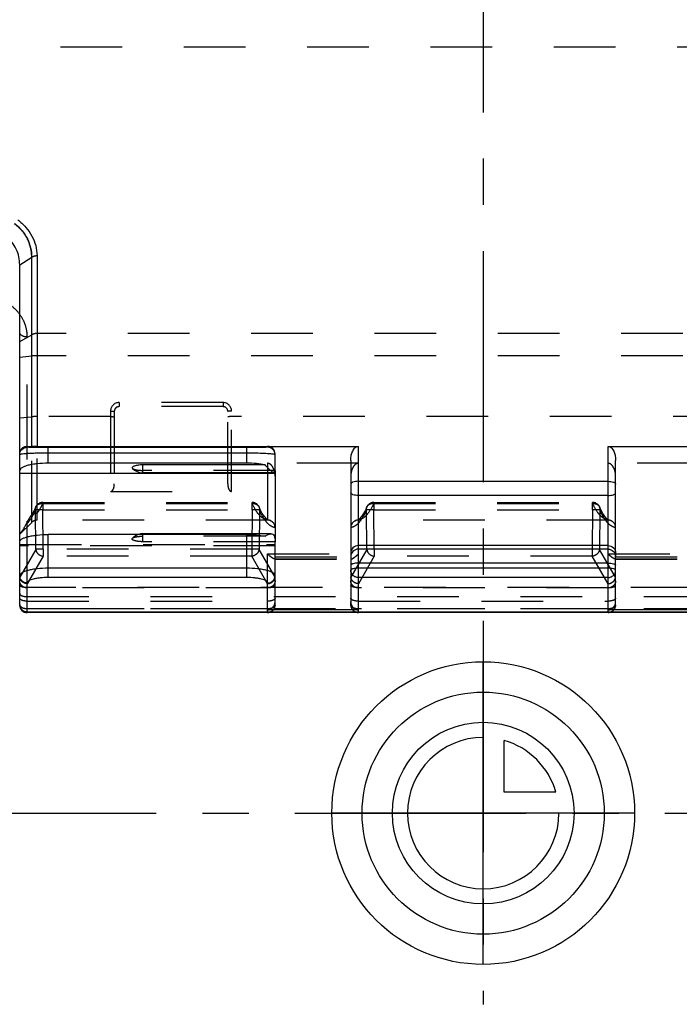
# Model space of a CAD drawing. Header units: millimetres. Extents: x 0 to 1000, y 0 to 1000.
# Tile 2 of 6: x 451 to 521, y 343 to 447. Entities that reach past the tile are written whole.
import ezdxf

# ---------------------------------------------------------------- set-up
doc = ezdxf.new("R2010")
doc.units = ezdxf.units.MM
doc.header["$LTSCALE"] = 65.185185
doc.linetypes.add('CENTER', pattern=[0.6, 0.375, -0.075, 0.075, -0.075])
doc.linetypes.add('HIDDEN', pattern=[0.2, 0.1, -0.1])
for name, color, linetype in [('ACHSEN_S', 7, 'CONTINUOUS'), ('FASEN', 7, 'CONTINUOUS'), ('FLAECHEN', 7, 'CONTINUOUS'), ('KOERPER', 7, 'CONTINUOUS'), ('KONST.EL_MIT_GEO', 7, 'CONTINUOUS'), ('KURVEN', 7, 'CONTINUOUS')]:
    doc.layers.add(name, color=color, linetype=linetype)

msp = doc.modelspace()

# ---------------------------------------------------------------- linework, layer by layer
at = {"layer": 'ACHSEN_S', "color": 40, "linetype": 'CENTER'}
for p, q in [((500, 657.55), (500, 343.23)), ((401.88, 363.45), (598.12, 363.45))]:
    msp.add_line(p, q, dxfattribs=at)
at = {"layer": 'FASEN', "color": 8, "linetype": 'HIDDEN'}
for p, q in [((452.27, 394.19), (451, 392.93)), ((451, 392.93), (451, 392.94))]:
    msp.add_line(p, q, dxfattribs=at)
at = {"layer": 'FASEN', "color": 7, "linetype": 'Continuous'}
msp.add_open_spline([(451, 421.41), (451, 421.98), (450.75, 423.16), (449.99, 424.1), (449.54, 424.48)], degree=3, knots=[0, 0, 0, 0, 0.489139, 1, 1, 1, 1], dxfattribs=at)
at = {"layer": 'FLAECHEN', "color": 8, "linetype": 'HIDDEN'}
for p, q in [((477.2, 394.43), (452.83, 394.43)), ((513.2, 394.43), (486.8, 394.43))]:
    msp.add_line(p, q, dxfattribs=at)
at = {"layer": 'KOERPER', "color": 8, "linetype": 'HIDDEN'}
for p, q in [((592.2, 444.45), (407.8, 444.45)), ((464, 392.15), (464, 392.92))]:
    msp.add_line(p, q, dxfattribs=at)
at = {"layer": 'KOERPER', "color": 7, "linetype": 'Continuous'}
for p, q in [((464, 399.44), (464, 400.27)), ((477.9, 399.44), (464, 399.44)), ((477.56, 392.98), (464, 392.98)), ((464, 392.92), (464, 392.98))]:
    msp.add_line(p, q, dxfattribs=at)
for centre, start, end in [((464, 400.94), 223.6447, 270), ((464, 391.48), 90, 106.2538)]:
    msp.add_arc(centre, 1.5, start, end, dxfattribs=at)
at = {"layer": 'KOERPER', "color": 8, "linetype": 'HIDDEN'}
msp.add_arc((464, 391.48), 1.5, 106.2538, 136.3553, dxfattribs=at)
at = {"layer": 'KOERPER', "color": 7, "linetype": 'Continuous'}
msp.add_open_spline([(464, 400.27), (463.84, 400.27), (463.6, 400.25), (463.31, 400.21), (463.13, 400.16), (463, 400.11), (462.91, 400.05), (462.87, 399.97), (462.9, 399.93), (462.91, 399.91)], degree=3, knots=[0, 0, 0, 0, 0.383877, 0.553093, 0.696657, 0.809086, 0.888692, 0.943209, 1, 1, 1, 1], dxfattribs=at)
at = {"layer": 'KOERPER', "color": 8, "linetype": 'HIDDEN'}
for points, knots in [([(462.91, 399.91), (462.95, 399.87), (463.09, 399.8), (463.33, 399.74), (463.65, 399.7), (463.88, 399.69), (464, 399.69)], [0, 0, 0, 0, 0.152257, 0.383038, 0.675017, 1, 1, 1, 1]), ([(464, 392.15), (463.84, 392.15), (463.6, 392.17), (463.31, 392.21), (463.13, 392.26), (463, 392.31), (462.91, 392.37), (462.87, 392.45), (462.9, 392.49), (462.91, 392.51)], [0, 0, 0, 0, 0.383877, 0.553093, 0.696657, 0.809086, 0.888692, 0.943209, 1, 1, 1, 1]), ([(462.91, 392.51), (462.95, 392.55), (463.09, 392.62), (463.33, 392.68), (463.65, 392.72), (463.88, 392.73), (464, 392.73)], [0, 0, 0, 0, 0.152257, 0.383038, 0.675017, 1, 1, 1, 1])]:
    msp.add_open_spline(points, degree=3, knots=knots, dxfattribs=at)
at = {"layer": 'KONST.EL_MIT_GEO', "color": 7, "linetype": 'Continuous'}
for p, q in [((451, 421.41), (452.27, 422.23)), ((452.27, 402.23), (452.27, 422.23)), ((452.83, 422.4), (452.83, 402.23)), ((451, 385.45), (451, 421.41)), ((451.8, 402.14), (451.8, 402.24)), ((451.8, 402.24), (452.27, 402.23)), ((452.83, 402.23), (486.8, 402.23)), ((475, 402.1), (454, 402.1)), ((454, 400.45), (454, 402.1)), ((475, 400.45), (475, 402.1)), ((477.2, 402.23), (477.2, 402.14)), ((486.8, 384.95), (486.8, 402.23)), ((513.2, 402.23), (547.17, 402.23)), ((513.2, 384.95), (513.2, 402.23)), ((475, 401.51), (454, 401.51)), ((478, 399.69), (478, 401.43)), ((475, 400.45), (454, 400.45)), ((476.94, 400.27), (464, 400.27)), ((486, 400.72), (486, 385.8)), ((514, 385.8), (514, 400.72)), ((451, 399.39), (478, 399.39)), ((478, 399.67), (478, 392.28)), ((486.8, 398.54), (513.2, 398.54)), ((513.2, 397.04), (486.8, 397.04)), ((475, 392.92), (454, 392.92)), ((454, 388.36), (454, 392.92)), ((475, 388.36), (475, 392.92)), ((478, 385.8), (478, 392.14)), ((513.2, 391.74), (486.8, 391.74)), ((513.2, 391.36), (486.8, 391.36)), ((513.2, 389.88), (486.8, 389.88)), ((475, 389.34), (454, 389.34)), ((475, 388.36), (454, 388.36)), ((513.2, 389.34), (486.8, 389.34)), ((513.2, 388.36), (486.8, 388.36)), ((451.8, 384.65), (451.8, 387.79)), ((477.2, 384.95), (477.2, 387.79)), ((451.8, 384.72), (548.2, 384.72)), ((451.8, 384.69), (548.2, 384.69)), ((477.2, 384.65), (451.8, 384.65)), ((486.8, 384.95), (477.2, 384.95)), ((477.2, 384.69), (477.2, 384.65)), ((486.8, 384.65), (486.8, 384.69)), ((513.2, 384.65), (486.8, 384.65)), ((522.8, 384.95), (513.2, 384.95)), ((513.2, 384.69), (513.2, 384.65))]:
    msp.add_line(p, q, dxfattribs=at)
at = {"layer": 'KONST.EL_MIT_GEO', "color": 8, "linetype": 'HIDDEN'}
for p, q in [((451, 413.33), (452.27, 414.03)), ((451.8, 402.24), (451.8, 413.79)), ((547.17, 414.16), (452.83, 414.16)), ((451, 411.68), (452.27, 411.79)), ((547.17, 411.81), (452.83, 411.81)), ((472.5, 406.86), (461.5, 406.86)), ((461.5, 406.86), (461.5, 406.43)), ((472.5, 406.43), (461.5, 406.43)), ((472.5, 406.86), (472.5, 406.43)), ((451, 405.25), (452.27, 405.36)), ((460.6, 405.38), (452.83, 405.38)), ((460.6, 405.96), (460.6, 397.46)), ((461, 405.93), (461, 398.28)), ((473, 398.28), (473, 405.93)), ((473.4, 397.46), (473.4, 405.96)), ((526.6, 405.38), (473.4, 405.38)), ((451.8, 387.79), (451.8, 402.14)), ((452.27, 394.19), (452.27, 402.23)), ((452.83, 394.43), (452.83, 402.23)), ((486.8, 400.44), (477.2, 400.44)), ((477.2, 400.44), (477.2, 394.43)), ((522.8, 400.44), (513.2, 400.44)), ((478, 399.69), (464, 399.69)), ((478, 399.67), (478, 399.69)), ((460.6, 397.46), (473.4, 397.46)), ((453.43, 396.3), (475.57, 396.3)), ((453.43, 396.3), (453.43, 395.53)), ((453.43, 396.18), (475.57, 396.18)), ((475.57, 395.53), (475.57, 396.3)), ((476.3, 395.82), (476.3, 395.82)), ((488.43, 396.3), (511.57, 396.3)), ((488.43, 396.3), (488.43, 395.53)), ((488.43, 396.18), (511.57, 396.18)), ((511.57, 395.53), (511.57, 396.3)), ((512.3, 395.82), (512.3, 395.82)), ((452.7, 391.34), (452.66, 395.5)), ((453.43, 395.53), (475.57, 395.53)), ((453.47, 391.37), (453.43, 395.53)), ((475.57, 395.53), (475.53, 391.37)), ((476.34, 395.5), (476.3, 391.34)), ((487.7, 391.34), (487.66, 395.5)), ((488.43, 395.53), (511.57, 395.53)), ((488.47, 391.37), (488.43, 395.53)), ((511.57, 395.53), (511.53, 391.37)), ((512.34, 395.5), (512.3, 391.34)), ((476.94, 392.73), (464, 392.73)), ((451, 391.86), (478, 391.86)), ((478, 391.72), (451, 391.72)), ((478, 392.15), (464, 392.15)), ((478, 392.14), (478, 392.28)), ((452.7, 391.34), (451, 388.4)), ((453.47, 390.62), (451.8, 387.71)), ((475.53, 391.37), (453.47, 391.37)), ((453.47, 391.37), (453.47, 390.62)), ((475.53, 390.62), (453.47, 390.62)), ((475.53, 391.37), (475.53, 390.62)), ((477.2, 387.71), (475.53, 390.62)), ((478, 388.4), (476.3, 391.34)), ((477.2, 390.85), (486.8, 390.85)), ((477.2, 387.79), (477.2, 390.85)), ((478, 390.54), (486, 390.54)), ((487.7, 391.34), (486, 388.4)), ((488.47, 390.62), (486.8, 387.71)), ((511.53, 391.37), (488.47, 391.37)), ((488.47, 391.37), (488.47, 390.62)), ((511.53, 390.62), (488.47, 390.62)), ((511.53, 391.37), (511.53, 390.62)), ((513.2, 387.71), (511.53, 390.62)), ((514, 388.4), (512.3, 391.34)), ((513.2, 390.85), (522.8, 390.85)), ((514, 390.54), (522, 390.54)), ((477.95, 390.32), (486.05, 390.32)), ((478, 390.34), (486, 390.34)), ((513.95, 390.32), (522.05, 390.32)), ((514, 390.34), (522, 390.34)), ((548.2, 387.3), (451.8, 387.3)), ((477.2, 387.26), (451.8, 387.26)), ((451.8, 386.34), (548.2, 386.34)), ((513.2, 387.26), (486.8, 387.26)), ((451.8, 385.86), (477.2, 385.86)), ((478, 385.45), (478, 385.8)), ((486, 385.45), (486, 385.8)), ((486.8, 385.86), (513.2, 385.86)), ((514, 385.45), (514, 385.8)), ((451.8, 385.07), (548.2, 385.07)), ((477.2, 385.05), (451.8, 385.05)), ((477.2, 384.68), (451.8, 384.68)), ((477.2, 384.69), (477.2, 384.95)), ((513.2, 385.05), (486.8, 385.05)), ((486.8, 384.69), (486.8, 384.95)), ((513.2, 384.68), (486.8, 384.68)), ((513.2, 384.69), (513.2, 384.95))]:
    msp.add_line(p, q, dxfattribs=at)
for points in [[(452.7, 395.82), (452.65, 395.71), (452.61, 395.62), (452.56, 395.52), (452.52, 395.44), (452.47, 395.35), (452.43, 395.27), (452.38, 395.19), (452.38, 395.18)], [(476.9, 394.78), (476.86, 394.82), (476.8, 394.92), (476.72, 395.02), (476.65, 395.14), (476.57, 395.27), (476.5, 395.41), (476.42, 395.57), (476.34, 395.73), (476.3, 395.82)], [(487.7, 395.82), (487.66, 395.74), (487.58, 395.57), (487.51, 395.42), (487.43, 395.28), (487.35, 395.14), (487.28, 395.03), (487.21, 394.92), (487.14, 394.82), (487.1, 394.78)], [(512.9, 394.78), (512.86, 394.82), (512.8, 394.92), (512.72, 395.02), (512.65, 395.14), (512.57, 395.27), (512.5, 395.41), (512.42, 395.57), (512.34, 395.73), (512.3, 395.82)], [(452.38, 395.18), (452.35, 395.14), (452.28, 395.03), (452.22, 394.93), (452.15, 394.84)], [(477.33, 394.43), (477.32, 394.43), (477.29, 394.44), (477.25, 394.46), (477.2, 394.49), (477.15, 394.53), (477.08, 394.58), (477.01, 394.65), (476.94, 394.73), (476.9, 394.78)], [(487.1, 394.78), (487.06, 394.73), (486.99, 394.65), (486.92, 394.58), (486.86, 394.53), (486.8, 394.49), (486.75, 394.46), (486.71, 394.44), (486.68, 394.43), (486.67, 394.43)], [(513.33, 394.43), (513.32, 394.43), (513.29, 394.44), (513.25, 394.46), (513.2, 394.49), (513.15, 394.53), (513.08, 394.58), (513.01, 394.65), (512.94, 394.73), (512.9, 394.78)]]:
    msp.add_lwpolyline(points, dxfattribs=at)
for centre, radius, start, end in [((461.5, 405.96), 0.9, 90.0012, 179.999), ((461.5, 405.93), 0.5, 90.0003, 180.0023), ((472.5, 405.96), 0.9, 0.0009, 89.9989), ((472.5, 405.93), 0.5, 359.9978, 89.9996), ((477.8, 399.67), 0.201, 0.0014, 3.785), ((453.43, 395.5), 0.8, 90, 156.3171), ((475.57, 395.5), 0.8, 23.6981, 90), ((475.68, 395.11), 1.08, 92.0096, 95.9456), ((488.43, 395.5), 0.8, 90, 156.3205), ((511.57, 395.5), 0.8, 23.6981, 90), ((511.68, 395.11), 1.08, 92.0096, 95.9456), ((452.83, 393.63), 0.8, 90, 135), ((477.2, 393.63), 0.803, 80.6573, 90.323), ((477.2, 393.63), 0.8, 0, 90), ((477.21, 393.64), 0.793, 14.9086, 80.7237), ((477.2, 393.64), 0.8, 0.0282, 14.8635), ((486.8, 393.63), 0.8, 90, 180), ((486.8, 393.64), 0.8, 165.2729, 179.9729), ((486.79, 393.64), 0.793, 99.2721, 165.2293), ((486.8, 393.63), 0.803, 89.6766, 99.338), ((513.2, 393.63), 0.803, 80.6573, 90.323), ((513.2, 393.63), 0.8, 0, 90), ((513.21, 393.64), 0.793, 14.9086, 80.7237), ((513.2, 393.64), 0.8, 0.0282, 14.8635), ((477.2, 385.45), 0.8, 289.1095, 360), ((486.8, 385.45), 0.8, 180, 250.8618), ((513.2, 385.45), 0.8, 289.1095, 360)]:
    msp.add_arc(centre, radius, start, end, dxfattribs=at)
at = {"layer": 'KONST.EL_MIT_GEO', "color": 7, "linetype": 'Continuous'}
for centre, radius, start, end in [((477.8, 392.14), 0.201, 0.0014, 3.785), ((451.8, 385.49), 0.8, 180, 270), ((451.8, 385.45), 0.8, 180, 270), ((451.8, 385.55), 0.826, 265.1727, 269.9934), ((477.2, 385.45), 0.8, 270, 289.1095), ((486.8, 385.45), 0.8, 250.8618, 270), ((513.2, 385.45), 0.8, 270, 289.1095)]:
    msp.add_arc(centre, radius, start, end, dxfattribs=at)
for centre, major_axis, ratio, start_param, end_param in [((477.2, 401.43), (0.8, 0), 0.998039, 0, 1.570796), ((477.2, 385.8), (0, 0.856), 0.934524, -3.141593, -1.570796), ((486.8, 385.8), (0, 0.856), 0.934524, 1.570796, 3.141593), ((513.2, 385.8), (0, 0.856), 0.934524, -3.141593, -1.570796)]:
    msp.add_ellipse(centre, major_axis=major_axis, ratio=ratio, start_param=start_param, end_param=end_param, dxfattribs=at)
at = {"layer": 'KONST.EL_MIT_GEO', "color": 8, "linetype": 'HIDDEN'}
for centre, major_axis, start_param, end_param in [((451.8, 389.88), (0.71, 1.64), -3.611051, -3.50145), ((477.2, 389.88), (-0.71, 1.64), -2.781735, -2.672134), ((486.8, 389.88), (0.71, 1.64), -3.611051, -3.50145), ((513.2, 389.88), (-0.71, 1.64), -2.781735, -2.672134)]:
    msp.add_ellipse(centre, major_axis=major_axis, ratio=0.220558, start_param=start_param, end_param=end_param, dxfattribs=at)
at = {"layer": 'KONST.EL_MIT_GEO', "color": 7, "linetype": 'Continuous'}
for points, knots in [([(450.79, 426.2), (451.1, 425.96), (451.67, 425.43), (452.33, 424.5), (452.73, 423.47), (452.83, 422.75), (452.83, 422.4)], [0, 0, 0, 0, 0.265659, 0.517533, 0.760323, 1, 1, 1, 1]), ([(450.44, 425.81), (450.73, 425.58), (451.25, 425.08), (451.84, 424.2), (452.19, 423.24), (452.27, 422.56), (452.27, 422.23)], [0, 0, 0, 0, 0.264585, 0.516076, 0.759248, 1, 1, 1, 1]), ([(452.27, 422.23), (452.3, 422.26), (452.41, 422.32), (452.6, 422.38), (452.75, 422.4), (452.83, 422.4)], [0, 0, 0, 0, 0.237207, 0.609675, 1, 1, 1, 1]), ([(451, 401.45), (451, 401.57), (451.05, 401.81), (451.26, 402.07), (451.53, 402.22), (451.71, 402.24), (451.8, 402.24)], [0, 0, 0, 0, 0.283315, 0.560662, 0.795185, 1, 1, 1, 1]), ([(451, 401.34), (451, 401.55), (451.17, 401.97), (451.6, 402.14), (451.8, 402.14)], [0, 0, 0, 0, 0.499973, 1, 1, 1, 1]), ([(454, 402.1), (453.85, 402.1), (453.57, 402.1), (453.16, 402.11), (452.78, 402.11), (452.45, 402.11), (452.21, 402.12), (452.06, 402.12), (451.97, 402.13), (451.9, 402.13), (451.84, 402.13), (451.82, 402.14), (451.8, 402.14), (451.8, 402.14)], [0, 0, 0, 0, 0.198772, 0.389007, 0.562875, 0.713642, 0.835991, 0.885233, 0.926007, 0.958029, 0.98109, 0.995051, 1, 1, 1, 1]), ([(452.83, 402.23), (452.78, 402.23), (452.59, 402.23), (452.4, 402.23), (452.27, 402.23)], [0, 0, 0, 0, 0.281381, 1, 1, 1, 1]), ([(477.2, 402.14), (477.2, 402.14), (477.18, 402.14), (477.16, 402.13), (477.1, 402.13), (477.03, 402.13), (476.94, 402.12), (476.79, 402.12), (476.55, 402.11), (476.22, 402.11), (475.84, 402.11), (475.43, 402.1), (475.15, 402.1), (475, 402.1)], [0, 0, 0, 0, 0.00495, 0.01891, 0.04197, 0.073993, 0.114767, 0.164009, 0.286358, 0.437125, 0.610993, 0.801228, 1, 1, 1, 1]), ([(478, 401.34), (478, 401.55), (477.83, 401.97), (477.4, 402.14), (477.2, 402.14)], [0, 0, 0, 0, 0.499973, 1, 1, 1, 1]), ([(486, 400.72), (486, 400.87), (486.02, 401.18), (486.12, 401.56), (486.25, 401.84), (486.39, 402.03), (486.57, 402.18), (486.72, 402.23), (486.8, 402.23)], [0, 0, 0, 0, 0.249771, 0.499492, 0.624605, 0.749804, 0.875041, 1, 1, 1, 1]), ([(513.2, 402.23), (513.28, 402.23), (513.43, 402.18), (513.61, 402.03), (513.75, 401.84), (513.88, 401.56), (513.98, 401.18), (514, 400.87), (514, 400.72)], [0, 0, 0, 0, 0.124961, 0.250197, 0.375395, 0.500508, 0.750229, 1, 1, 1, 1]), ([(451.01, 401.35), (451, 401.35), (451, 401.35), (451, 401.35), (451, 401.34)], [0, 0, 0, 0, 0.55258, 1, 1, 1, 1]), ([(454, 401.51), (453.63, 401.51), (453.09, 401.51), (452.4, 401.49), (451.96, 401.47), (451.59, 401.44), (451.34, 401.42), (451.18, 401.4), (451.1, 401.39), (451.04, 401.37), (451.01, 401.36), (451.01, 401.35)], [0, 0, 0, 0, 0.371657, 0.54005, 0.688549, 0.812105, 0.906753, 0.942325, 0.969733, 0.988888, 1, 1, 1, 1]), ([(477.92, 401.38), (477.87, 401.39), (477.74, 401.41), (477.39, 401.45), (476.8, 401.48), (475.95, 401.51), (475.33, 401.51), (475, 401.51)], [0, 0, 0, 0, 0.053727, 0.133101, 0.361011, 0.660946, 1, 1, 1, 1]), ([(478, 401.34), (478, 401.35), (477.96, 401.37), (477.94, 401.38), (477.92, 401.38)], [0, 0, 0, 0, 0.305335, 1, 1, 1, 1]), ([(454, 400.45), (453.62, 400.45), (453.06, 400.42), (452.35, 400.33), (451.9, 400.24), (451.53, 400.12), (451.21, 399.98), (451, 399.8), (451, 399.67)], [0, 0, 0, 0, 0.35791, 0.520929, 0.665626, 0.787424, 0.883324, 1, 1, 1, 1]), ([(476.94, 400.27), (476.64, 400.33), (476, 400.42), (475.34, 400.45), (475, 400.45)], [0, 0, 0, 0, 0.46991, 1, 1, 1, 1]), ([(477.9, 399.44), (477.87, 399.44), (477.81, 399.46), (477.68, 399.54), (477.48, 399.71), (477.22, 399.96), (477.04, 400.16), (476.94, 400.27)], [0, 0, 0, 0, 0.057143, 0.137915, 0.366381, 0.661967, 1, 1, 1, 1]), ([(477.99, 399.59), (477.99, 399.56), (477.98, 399.5), (477.94, 399.45), (477.91, 399.44)], [0, 0, 0, 0, 0.604788, 1, 1, 1, 1]), ([(478, 399.69), (478, 399.68), (478, 399.65), (478, 399.61), (477.99, 399.59)], [0, 0, 0, 0, 0.271389, 1, 1, 1, 1]), ([(486.8, 398.54), (486.7, 398.54), (486.51, 398.52), (486.28, 398.47), (486.14, 398.41), (486.05, 398.35), (486, 398.27), (486, 398.23)], [0, 0, 0, 0, 0.33782, 0.632653, 0.753584, 0.853856, 1, 1, 1, 1]), ([(513.2, 398.54), (513.3, 398.54), (513.49, 398.52), (513.72, 398.47), (513.86, 398.41), (513.95, 398.35), (514, 398.27), (514, 398.23)], [0, 0, 0, 0, 0.33782, 0.632653, 0.753584, 0.853856, 1, 1, 1, 1]), ([(486.8, 397.04), (486.7, 397.04), (486.51, 397.05), (486.28, 397.1), (486.14, 397.16), (486.05, 397.22), (486, 397.29), (486, 397.33)], [0, 0, 0, 0, 0.341413, 0.638445, 0.759467, 0.858891, 1, 1, 1, 1]), ([(513.2, 397.04), (513.3, 397.04), (513.49, 397.05), (513.72, 397.1), (513.86, 397.16), (513.95, 397.22), (514, 397.29), (514, 397.33)], [0, 0, 0, 0, 0.341413, 0.638445, 0.759467, 0.858891, 1, 1, 1, 1]), ([(451, 392.14), (451, 392.26), (451.21, 392.45), (451.53, 392.59), (451.9, 392.7), (452.35, 392.79), (453.06, 392.89), (453.62, 392.92), (454, 392.92)], [0, 0, 0, 0, 0.116676, 0.212576, 0.334374, 0.479071, 0.64209, 1, 1, 1, 1]), ([(475, 392.92), (475.34, 392.92), (476, 392.89), (476.64, 392.8), (476.94, 392.73)], [0, 0, 0, 0, 0.53009, 1, 1, 1, 1]), ([(476.94, 392.73), (477.04, 392.8), (477.24, 392.92), (477.46, 392.98), (477.56, 392.98)], [0, 0, 0, 0, 0.550779, 1, 1, 1, 1]), ([(477.56, 392.98), (477.63, 392.98), (477.78, 392.95), (477.93, 392.76), (477.99, 392.48), (478, 392.27), (478, 392.15)], [0, 0, 0, 0, 0.194125, 0.395709, 0.660298, 1, 1, 1, 1]), ([(486.8, 391.74), (486.6, 391.74), (486.17, 391.57), (486, 391.14), (486, 390.94)], [0, 0, 0, 0, 0.500674, 1, 1, 1, 1]), ([(513.2, 391.74), (513.4, 391.74), (513.83, 391.57), (514, 391.14), (514, 390.94)], [0, 0, 0, 0, 0.500674, 1, 1, 1, 1]), ([(486.8, 391.36), (486.6, 391.36), (486.17, 391.19), (486, 390.76), (486, 390.56)], [0, 0, 0, 0, 0.500674, 1, 1, 1, 1]), ([(513.2, 391.36), (513.4, 391.36), (513.83, 391.19), (514, 390.76), (514, 390.56)], [0, 0, 0, 0, 0.500674, 1, 1, 1, 1]), ([(486.8, 389.88), (486.7, 389.88), (486.51, 389.87), (486.29, 389.84), (486.14, 389.79), (486.06, 389.76), (486, 389.71), (486, 389.67)], [0, 0, 0, 0, 0.358007, 0.665561, 0.78738, 0.883288, 1, 1, 1, 1]), ([(513.2, 389.88), (513.3, 389.88), (513.49, 389.87), (513.71, 389.84), (513.86, 389.79), (513.94, 389.76), (514, 389.71), (514, 389.67)], [0, 0, 0, 0, 0.358007, 0.665561, 0.78738, 0.883288, 1, 1, 1, 1]), ([(454, 389.34), (453.62, 389.34), (453.06, 389.32), (452.35, 389.22), (451.9, 389.13), (451.53, 389.01), (451.21, 388.87), (451, 388.69), (451, 388.57)], [0, 0, 0, 0, 0.35791, 0.520929, 0.665626, 0.787424, 0.883324, 1, 1, 1, 1]), ([(451.8, 387.79), (451.7, 387.79), (451.49, 387.83), (451.22, 388), (451.04, 388.26), (451, 388.47), (451, 388.57)], [0, 0, 0, 0, 0.254008, 0.505661, 0.753998, 1, 1, 1, 1]), ([(454, 388.36), (453.72, 388.36), (453.31, 388.34), (452.79, 388.27), (452.46, 388.21), (452.19, 388.12), (451.95, 388.02), (451.8, 387.88), (451.8, 387.79)], [0, 0, 0, 0, 0.357909, 0.520928, 0.665626, 0.787424, 0.883324, 1, 1, 1, 1]), ([(478, 388.57), (478, 388.69), (477.79, 388.87), (477.47, 389.01), (477.1, 389.13), (476.65, 389.22), (475.94, 389.32), (475.38, 389.34), (475, 389.34)], [0, 0, 0, 0, 0.116676, 0.212576, 0.334374, 0.479071, 0.64209, 1, 1, 1, 1]), ([(477.2, 387.79), (477.2, 387.88), (477.05, 388.02), (476.81, 388.12), (476.54, 388.21), (476.21, 388.27), (475.69, 388.34), (475.28, 388.36), (475, 388.36)], [0, 0, 0, 0, 0.116676, 0.212576, 0.334374, 0.479072, 0.642091, 1, 1, 1, 1]), ([(477.2, 387.79), (477.3, 387.79), (477.51, 387.83), (477.78, 388), (477.96, 388.26), (478, 388.47), (478, 388.57)], [0, 0, 0, 0, 0.254008, 0.505661, 0.753998, 1, 1, 1, 1]), ([(486.8, 389.34), (486.7, 389.34), (486.51, 389.33), (486.29, 389.3), (486.14, 389.25), (486.06, 389.22), (486, 389.17), (486, 389.14)], [0, 0, 0, 0, 0.358007, 0.665561, 0.78738, 0.883288, 1, 1, 1, 1]), ([(486.8, 388.36), (486.7, 388.36), (486.49, 388.4), (486.22, 388.57), (486.04, 388.83), (486, 389.03), (486, 389.14)], [0, 0, 0, 0, 0.254011, 0.505666, 0.754005, 1, 1, 1, 1]), ([(514, 389.14), (514, 389.17), (513.94, 389.22), (513.86, 389.25), (513.71, 389.3), (513.49, 389.33), (513.3, 389.34), (513.2, 389.34)], [0, 0, 0, 0, 0.116712, 0.21262, 0.334439, 0.641993, 1, 1, 1, 1]), ([(513.2, 388.36), (513.3, 388.36), (513.51, 388.4), (513.78, 388.57), (513.96, 388.83), (514, 389.03), (514, 389.14)], [0, 0, 0, 0, 0.254011, 0.505666, 0.754005, 1, 1, 1, 1]), ([(451.73, 384.72), (451.63, 384.73), (451.44, 384.78), (451.2, 384.96), (451.04, 385.21), (451, 385.4), (451, 385.49)], [0, 0, 0, 0, 0.254028, 0.505487, 0.753797, 1, 1, 1, 1])]:
    msp.add_open_spline(points, degree=3, knots=knots, dxfattribs=at)
at = {"layer": 'KONST.EL_MIT_GEO', "color": 8, "linetype": 'HIDDEN'}
for points, knots in [([(452.27, 422.23), (452.27, 422.56), (452.19, 423.24), (451.84, 424.2), (451.25, 425.08), (450.73, 425.58), (450.44, 425.81)], [0, 0, 0, 0, 0.240758, 0.48395, 0.735428, 1, 1, 1, 1]), ([(452.27, 422.23), (452.3, 422.26), (452.47, 422.36), (452.68, 422.4), (452.83, 422.4)], [0, 0, 0, 0, 0.23807, 1, 1, 1, 1]), ([(451.8, 413.79), (451.8, 414.1), (451.73, 414.73), (451.4, 415.62), (450.85, 416.44), (450.37, 416.9), (450.1, 417.1)], [0, 0, 0, 0, 0.241073, 0.484655, 0.736189, 1, 1, 1, 1]), ([(451.8, 413.79), (451.7, 413.79), (451.5, 413.81), (451.24, 413.92), (451.05, 414.08), (451, 414.22), (451, 414.29)], [0, 0, 0, 0, 0.300647, 0.5745, 0.805294, 1, 1, 1, 1]), ([(452.83, 414.16), (452.78, 414.16), (452.59, 414.15), (452.39, 414.1), (452.27, 414.03)], [0, 0, 0, 0, 0.267707, 1, 1, 1, 1]), ([(452.83, 411.81), (452.78, 411.81), (452.59, 411.81), (452.4, 411.8), (452.27, 411.79)], [0, 0, 0, 0, 0.275608, 1, 1, 1, 1]), ([(452.83, 405.38), (452.78, 405.38), (452.59, 405.38), (452.4, 405.37), (452.27, 405.36)], [0, 0, 0, 0, 0.275608, 1, 1, 1, 1]), ([(460.6, 405.96), (460.65, 405.96), (460.75, 405.96), (460.86, 405.95), (460.93, 405.95), (460.97, 405.94), (460.99, 405.93), (461, 405.93), (461, 405.93)], [0, 0, 0, 0, 0.378523, 0.699801, 0.823499, 0.916079, 0.97462, 1, 1, 1, 1]), ([(460.6, 405.38), (460.65, 405.38), (460.75, 405.38), (460.86, 405.37), (460.93, 405.36), (460.97, 405.36), (460.99, 405.35), (461, 405.35), (461, 405.34)], [0, 0, 0, 0, 0.378523, 0.699801, 0.823499, 0.916079, 0.97462, 1, 1, 1, 1]), ([(473.4, 405.96), (473.35, 405.96), (473.25, 405.96), (473.14, 405.95), (473.07, 405.95), (473.03, 405.94), (473.01, 405.93), (473, 405.93), (473, 405.93)], [0, 0, 0, 0, 0.378523, 0.699801, 0.823499, 0.916079, 0.97462, 1, 1, 1, 1]), ([(473.4, 405.38), (473.35, 405.38), (473.25, 405.38), (473.14, 405.37), (473.07, 405.36), (473.03, 405.36), (473.01, 405.35), (473, 405.35), (473, 405.34)], [0, 0, 0, 0, 0.378523, 0.699801, 0.823499, 0.916079, 0.97462, 1, 1, 1, 1]), ([(478, 399.08), (478, 399.22), (477.97, 399.51), (477.86, 399.85), (477.72, 400.1), (477.59, 400.27), (477.42, 400.4), (477.27, 400.44), (477.2, 400.44)], [0, 0, 0, 0, 0.250002, 0.499886, 0.625049, 0.750216, 0.875272, 1, 1, 1, 1]), ([(486.8, 400.44), (486.73, 400.44), (486.58, 400.4), (486.41, 400.27), (486.28, 400.1), (486.14, 399.85), (486.03, 399.51), (486, 399.22), (486, 399.08)], [0, 0, 0, 0, 0.12473, 0.249785, 0.374952, 0.500114, 0.749998, 1, 1, 1, 1]), ([(514, 399.08), (514, 399.22), (513.97, 399.51), (513.86, 399.85), (513.72, 400.1), (513.59, 400.27), (513.42, 400.4), (513.27, 400.44), (513.2, 400.44)], [0, 0, 0, 0, 0.250002, 0.499886, 0.625049, 0.750216, 0.875272, 1, 1, 1, 1]), ([(460.6, 397.46), (460.66, 397.46), (460.76, 397.5), (460.87, 397.63), (460.95, 397.82), (460.99, 398.05), (461, 398.2), (461, 398.28)], [0, 0, 0, 0, 0.172361, 0.297992, 0.525427, 0.756384, 1, 1, 1, 1]), ([(473, 398.28), (473, 398.2), (473.01, 398.05), (473.05, 397.82), (473.13, 397.63), (473.24, 397.5), (473.34, 397.46), (473.4, 397.46)], [0, 0, 0, 0, 0.243622, 0.474584, 0.702026, 0.827665, 1, 1, 1, 1]), ([(452.66, 395.5), (452.65, 395.53), (452.65, 395.64), (452.67, 395.75), (452.7, 395.82)], [0, 0, 0, 0, 0.256085, 1, 1, 1, 1]), ([(452.7, 395.82), (452.74, 395.92), (452.89, 396.09), (453.1, 396.17), (453.21, 396.18)], [0, 0, 0, 0, 0.481665, 1, 1, 1, 1]), ([(453.43, 396.18), (453.4, 396.12), (453.29, 395.89), (453.17, 395.67), (453.07, 395.51)], [0, 0, 0, 0, 0.265552, 1, 1, 1, 1]), ([(476.27, 395.04), (476.21, 395.11), (475.93, 395.47), (475.72, 395.87), (475.57, 396.18)], [0, 0, 0, 0, 0.219494, 1, 1, 1, 1]), ([(475.79, 396.18), (475.9, 396.17), (476.11, 396.09), (476.26, 395.92), (476.3, 395.82)], [0, 0, 0, 0, 0.518399, 1, 1, 1, 1]), ([(476.3, 395.82), (476.33, 395.75), (476.35, 395.64), (476.35, 395.53), (476.34, 395.5)], [0, 0, 0, 0, 0.744669, 1, 1, 1, 1]), ([(487.66, 395.5), (487.65, 395.53), (487.65, 395.64), (487.67, 395.75), (487.7, 395.82)], [0, 0, 0, 0, 0.256083, 1, 1, 1, 1]), ([(487.7, 395.82), (487.75, 395.95), (487.98, 396.17), (488.28, 396.2), (488.43, 396.18)], [0, 0, 0, 0, 0.474102, 1, 1, 1, 1]), ([(488.43, 396.18), (488.38, 396.07), (488.18, 395.67), (487.94, 395.28), (487.73, 395.04)], [0, 0, 0, 0, 0.281427, 1, 1, 1, 1]), ([(512.27, 395.04), (512.21, 395.11), (511.93, 395.47), (511.72, 395.87), (511.57, 396.18)], [0, 0, 0, 0, 0.219494, 1, 1, 1, 1]), ([(511.79, 396.18), (511.9, 396.17), (512.11, 396.09), (512.26, 395.92), (512.3, 395.82)], [0, 0, 0, 0, 0.518399, 1, 1, 1, 1]), ([(512.3, 395.82), (512.33, 395.75), (512.35, 395.64), (512.35, 395.53), (512.34, 395.5)], [0, 0, 0, 0, 0.744669, 1, 1, 1, 1]), ([(452.15, 394.84), (452.04, 394.69), (451.87, 394.39), (451.72, 394.09), (451.65, 393.96)], [0, 0, 0, 0, 0.566506, 1, 1, 1, 1]), ([(452.29, 394.78), (452.24, 394.69), (452.06, 394.4), (451.84, 394.12), (451.65, 393.96)], [0, 0, 0, 0, 0.282343, 1, 1, 1, 1]), ([(452.27, 394.97), (452.23, 394.94), (452.2, 394.9), (452.16, 394.86), (452.15, 394.84)], [0, 0, 0, 0, 0.758779, 1, 1, 1, 1]), ([(452.66, 395.5), (452.63, 395.43), (452.52, 395.19), (452.39, 394.95), (452.29, 394.78)], [0, 0, 0, 0, 0.266065, 1, 1, 1, 1]), ([(453.43, 395.53), (453.27, 395.53), (453.05, 395.52), (452.79, 395.51), (452.69, 395.51), (452.66, 395.5)], [0, 0, 0, 0, 0.630071, 0.860553, 1, 1, 1, 1]), ([(453.07, 395.51), (453.05, 395.48), (452.97, 395.36), (452.89, 395.25), (452.83, 395.17)], [0, 0, 0, 0, 0.260742, 1, 1, 1, 1]), ([(476.34, 395.5), (476.31, 395.51), (476.21, 395.51), (475.95, 395.52), (475.73, 395.53), (475.57, 395.53)], [0, 0, 0, 0, 0.13957, 0.37017, 1, 1, 1, 1]), ([(476.79, 394.59), (476.75, 394.61), (476.55, 394.74), (476.39, 394.9), (476.27, 395.04)], [0, 0, 0, 0, 0.227758, 1, 1, 1, 1]), ([(477.04, 394.28), (476.91, 394.45), (476.65, 394.84), (476.44, 395.27), (476.34, 395.5)], [0, 0, 0, 0, 0.456979, 1, 1, 1, 1]), ([(487.66, 395.5), (487.61, 395.38), (487.41, 394.95), (487.17, 394.54), (486.95, 394.28)], [0, 0, 0, 0, 0.282695, 1, 1, 1, 1]), ([(487.73, 395.04), (487.68, 394.98), (487.5, 394.79), (487.29, 394.63), (487.12, 394.54)], [0, 0, 0, 0, 0.278375, 1, 1, 1, 1]), ([(488.43, 395.53), (488.27, 395.53), (488.05, 395.52), (487.79, 395.51), (487.69, 395.51), (487.66, 395.5)], [0, 0, 0, 0, 0.630071, 0.860553, 1, 1, 1, 1]), ([(512.34, 395.5), (512.31, 395.51), (512.21, 395.51), (511.95, 395.52), (511.73, 395.53), (511.57, 395.53)], [0, 0, 0, 0, 0.13957, 0.37017, 1, 1, 1, 1]), ([(512.79, 394.59), (512.75, 394.61), (512.55, 394.74), (512.39, 394.9), (512.27, 395.04)], [0, 0, 0, 0, 0.227758, 1, 1, 1, 1]), ([(513.04, 394.28), (512.91, 394.45), (512.65, 394.84), (512.44, 395.27), (512.34, 395.5)], [0, 0, 0, 0, 0.456979, 1, 1, 1, 1]), ([(451, 392.94), (451.06, 393.01), (451.31, 393.33), (451.51, 393.68), (451.65, 393.96)], [0, 0, 0, 0, 0.224221, 1, 1, 1, 1]), ([(477.2, 394.44), (477.17, 394.44), (477.02, 394.47), (476.89, 394.53), (476.79, 394.59)], [0, 0, 0, 0, 0.239784, 1, 1, 1, 1]), ([(478, 393.63), (477.83, 393.66), (477.46, 393.83), (477.18, 394.11), (477.04, 394.28)], [0, 0, 0, 0, 0.444406, 1, 1, 1, 1]), ([(486.95, 394.28), (486.82, 394.11), (486.54, 393.83), (486.17, 393.66), (486, 393.63)], [0, 0, 0, 0, 0.555576, 1, 1, 1, 1]), ([(487.12, 394.54), (487.1, 394.53), (486.99, 394.48), (486.88, 394.45), (486.8, 394.44)], [0, 0, 0, 0, 0.259432, 1, 1, 1, 1]), ([(513.2, 394.44), (513.17, 394.44), (513.02, 394.47), (512.89, 394.53), (512.79, 394.59)], [0, 0, 0, 0, 0.239784, 1, 1, 1, 1]), ([(514, 393.63), (513.83, 393.66), (513.46, 393.83), (513.18, 394.11), (513.04, 394.28)], [0, 0, 0, 0, 0.444406, 1, 1, 1, 1]), ([(453.47, 391.37), (453.31, 391.37), (453.09, 391.36), (452.83, 391.35), (452.73, 391.35), (452.7, 391.34)], [0, 0, 0, 0, 0.62983, 0.86043, 1, 1, 1, 1]), ([(452.7, 391.34), (452.72, 391.16), (452.91, 390.8), (453.28, 390.64), (453.47, 390.62)], [0, 0, 0, 0, 0.490239, 1, 1, 1, 1]), ([(476.3, 391.34), (476.27, 391.35), (476.17, 391.35), (475.91, 391.36), (475.69, 391.37), (475.53, 391.37)], [0, 0, 0, 0, 0.13957, 0.37017, 1, 1, 1, 1]), ([(476.3, 391.34), (476.28, 391.16), (476.09, 390.8), (475.72, 390.64), (475.53, 390.62)], [0, 0, 0, 0, 0.490239, 1, 1, 1, 1]), ([(477.95, 390.32), (477.93, 390.32), (477.89, 390.33), (477.78, 390.38), (477.62, 390.49), (477.41, 390.65), (477.27, 390.78), (477.2, 390.85)], [0, 0, 0, 0, 0.066163, 0.157557, 0.396492, 0.684056, 1, 1, 1, 1]), ([(486.06, 390.32), (486.11, 390.32), (486.22, 390.38), (486.4, 390.5), (486.59, 390.66), (486.73, 390.78), (486.8, 390.85)], [0, 0, 0, 0, 0.164685, 0.40438, 0.688896, 1, 1, 1, 1]), ([(488.47, 391.37), (488.31, 391.37), (488.09, 391.36), (487.83, 391.35), (487.73, 391.35), (487.7, 391.34)], [0, 0, 0, 0, 0.62983, 0.86043, 1, 1, 1, 1]), ([(487.7, 391.34), (487.72, 391.16), (487.91, 390.8), (488.28, 390.64), (488.47, 390.62)], [0, 0, 0, 0, 0.490239, 1, 1, 1, 1]), ([(512.3, 391.34), (512.27, 391.35), (512.17, 391.35), (511.91, 391.36), (511.69, 391.37), (511.53, 391.37)], [0, 0, 0, 0, 0.13957, 0.37017, 1, 1, 1, 1]), ([(512.3, 391.34), (512.28, 391.16), (512.09, 390.8), (511.72, 390.64), (511.53, 390.62)], [0, 0, 0, 0, 0.490239, 1, 1, 1, 1]), ([(513.94, 390.32), (513.89, 390.32), (513.78, 390.38), (513.6, 390.5), (513.41, 390.66), (513.27, 390.78), (513.2, 390.85)], [0, 0, 0, 0, 0.164685, 0.40438, 0.688896, 1, 1, 1, 1]), ([(478, 390.34), (478, 390.34), (477.98, 390.32), (477.96, 390.32), (477.95, 390.32)], [0, 0, 0, 0, 0.469552, 1, 1, 1, 1]), ([(486, 390.34), (486, 390.34), (486.02, 390.32), (486.04, 390.32), (486.05, 390.32)], [0, 0, 0, 0, 0.469552, 1, 1, 1, 1]), ([(486.05, 390.32), (486.05, 390.32), (486.05, 390.32), (486.06, 390.32), (486.06, 390.32)], [0, 0, 0, 0, 0.48597, 1, 1, 1, 1]), ([(513.95, 390.32), (513.95, 390.32), (513.95, 390.32), (513.94, 390.32), (513.94, 390.32)], [0, 0, 0, 0, 0.48597, 1, 1, 1, 1]), ([(514, 390.34), (514, 390.34), (513.98, 390.32), (513.96, 390.32), (513.95, 390.32)], [0, 0, 0, 0, 0.469552, 1, 1, 1, 1]), ([(451.8, 387.71), (451.61, 387.72), (451.23, 387.86), (451.03, 388.22), (451, 388.4)], [0, 0, 0, 0, 0.513825, 1, 1, 1, 1]), ([(477.2, 387.71), (477.39, 387.72), (477.77, 387.86), (477.97, 388.22), (478, 388.4)], [0, 0, 0, 0, 0.513825, 1, 1, 1, 1]), ([(486.8, 387.71), (486.61, 387.72), (486.23, 387.86), (486.03, 388.22), (486, 388.4)], [0, 0, 0, 0, 0.513825, 1, 1, 1, 1]), ([(513.2, 387.71), (513.39, 387.72), (513.77, 387.86), (513.97, 388.22), (514, 388.4)], [0, 0, 0, 0, 0.513825, 1, 1, 1, 1]), ([(451.8, 387.26), (451.7, 387.26), (451.49, 387.3), (451.22, 387.47), (451.04, 387.72), (451, 387.92), (451, 388.02)], [0, 0, 0, 0, 0.257162, 0.51014, 0.75718, 1, 1, 1, 1]), ([(451.8, 387.3), (451.7, 387.3), (451.51, 387.31), (451.28, 387.35), (451.14, 387.4), (451.05, 387.44), (451, 387.5), (451, 387.53)], [0, 0, 0, 0, 0.352496, 0.656488, 0.77797, 0.874964, 1, 1, 1, 1]), ([(478, 388.02), (478, 387.92), (477.96, 387.72), (477.78, 387.47), (477.51, 387.3), (477.3, 387.26), (477.2, 387.26)], [0, 0, 0, 0, 0.24282, 0.48986, 0.742838, 1, 1, 1, 1]), ([(477.2, 387.3), (477.3, 387.3), (477.49, 387.31), (477.72, 387.35), (477.86, 387.4), (477.95, 387.44), (478, 387.5), (478, 387.53)], [0, 0, 0, 0, 0.352496, 0.656488, 0.77797, 0.874964, 1, 1, 1, 1]), ([(486.8, 387.26), (486.7, 387.26), (486.49, 387.3), (486.22, 387.47), (486.04, 387.72), (486, 387.92), (486, 388.02)], [0, 0, 0, 0, 0.257162, 0.51014, 0.75718, 1, 1, 1, 1]), ([(486.8, 387.3), (486.7, 387.3), (486.51, 387.31), (486.28, 387.35), (486.14, 387.4), (486.05, 387.44), (486, 387.5), (486, 387.53)], [0, 0, 0, 0, 0.352496, 0.656488, 0.77797, 0.874964, 1, 1, 1, 1]), ([(514, 388.02), (514, 387.92), (513.96, 387.72), (513.78, 387.47), (513.51, 387.3), (513.3, 387.26), (513.2, 387.26)], [0, 0, 0, 0, 0.24282, 0.48986, 0.742838, 1, 1, 1, 1]), ([(513.2, 387.3), (513.3, 387.3), (513.49, 387.31), (513.72, 387.35), (513.86, 387.4), (513.95, 387.44), (514, 387.5), (514, 387.53)], [0, 0, 0, 0, 0.352496, 0.656488, 0.77797, 0.874964, 1, 1, 1, 1]), ([(451, 386.68), (451, 386.57), (451.22, 386.42), (451.5, 386.36), (451.7, 386.34), (451.8, 386.34)], [0, 0, 0, 0, 0.36517, 0.661354, 1, 1, 1, 1]), ([(451.8, 385.86), (451.7, 385.86), (451.5, 385.88), (451.22, 385.94), (451, 386.08), (451, 386.18)], [0, 0, 0, 0, 0.341247, 0.63912, 1, 1, 1, 1]), ([(451, 385.49), (451, 385.44), (451.05, 385.33), (451.19, 385.21), (451.43, 385.1), (451.65, 385.07), (451.8, 385.07)], [0, 0, 0, 0, 0.177649, 0.342534, 0.539895, 1, 1, 1, 1]), ([(451, 385.45), (451, 385.35), (451.04, 385.14), (451.22, 384.89), (451.49, 384.72), (451.7, 384.68), (451.8, 384.68)], [0, 0, 0, 0, 0.245997, 0.494336, 0.74599, 1, 1, 1, 1]), ([(451.07, 385.28), (451.07, 385.29), (451.04, 385.33), (451.01, 385.37), (451, 385.41)], [0, 0, 0, 0, 0.271476, 1, 1, 1, 1]), ([(451.8, 385.05), (451.66, 385.05), (451.4, 385.08), (451.15, 385.2), (451.07, 385.28)], [0, 0, 0, 0, 0.561074, 1, 1, 1, 1]), ([(477.89, 386.02), (477.81, 385.96), (477.57, 385.89), (477.33, 385.86), (477.2, 385.86)], [0, 0, 0, 0, 0.438751, 1, 1, 1, 1]), ([(477.2, 384.68), (477.3, 384.68), (477.51, 384.72), (477.78, 384.89), (477.96, 385.14), (478, 385.35), (478, 385.45)], [0, 0, 0, 0, 0.254005, 0.505658, 0.753997, 1, 1, 1, 1]), ([(478, 385.45), (478, 385.4), (477.94, 385.27), (477.75, 385.15), (477.5, 385.07), (477.3, 385.05), (477.2, 385.05)], [0, 0, 0, 0, 0.171151, 0.396142, 0.680383, 1, 1, 1, 1]), ([(478, 386.18), (478, 386.17), (477.99, 386.1), (477.94, 386.05), (477.89, 386.02)], [0, 0, 0, 0, 0.214669, 1, 1, 1, 1]), ([(486.11, 386.02), (486.09, 386.04), (486.04, 386.08), (486, 386.14), (486, 386.18)], [0, 0, 0, 0, 0.302948, 1, 1, 1, 1]), ([(486, 385.45), (486, 385.35), (486.04, 385.14), (486.22, 384.89), (486.49, 384.72), (486.7, 384.68), (486.8, 384.68)], [0, 0, 0, 0, 0.245997, 0.494336, 0.74599, 1, 1, 1, 1]), ([(486.8, 385.05), (486.7, 385.05), (486.5, 385.07), (486.25, 385.15), (486.06, 385.27), (486, 385.4), (486, 385.45)], [0, 0, 0, 0, 0.319622, 0.603861, 0.82885, 1, 1, 1, 1]), ([(486.8, 385.86), (486.67, 385.86), (486.43, 385.89), (486.19, 385.96), (486.11, 386.02)], [0, 0, 0, 0, 0.561249, 1, 1, 1, 1]), ([(513.89, 386.02), (513.81, 385.96), (513.57, 385.89), (513.33, 385.86), (513.2, 385.86)], [0, 0, 0, 0, 0.438751, 1, 1, 1, 1]), ([(513.2, 384.68), (513.3, 384.68), (513.51, 384.72), (513.78, 384.89), (513.96, 385.14), (514, 385.35), (514, 385.45)], [0, 0, 0, 0, 0.254005, 0.505658, 0.753997, 1, 1, 1, 1]), ([(514, 385.45), (514, 385.4), (513.94, 385.27), (513.75, 385.15), (513.5, 385.07), (513.3, 385.05), (513.2, 385.05)], [0, 0, 0, 0, 0.171151, 0.396142, 0.680383, 1, 1, 1, 1]), ([(514, 386.18), (514, 386.17), (513.99, 386.1), (513.94, 386.05), (513.89, 386.02)], [0, 0, 0, 0, 0.214669, 1, 1, 1, 1])]:
    msp.add_open_spline(points, degree=3, knots=knots, dxfattribs=at)
at = {"layer": 'KONST.EL_MIT_GEO', "color": 7, "linetype": 'Continuous'}
for points in [[(477.91, 399.44), (477.91, 399.44), (477.9, 399.44), (477.9, 399.44)], [(451, 385.41), (451, 385.42), (451, 385.44), (451, 385.45)]]:
    msp.add_open_spline(points, degree=3, dxfattribs=at)
at = {"layer": 'KONST.EL_MIT_GEO', "color": 8, "linetype": 'HIDDEN'}
for points in [[(453.21, 396.18), (453.29, 396.19), (453.36, 396.19), (453.43, 396.18)], [(475.64, 396.19), (475.69, 396.19), (475.74, 396.19), (475.79, 396.18)], [(511.64, 396.19), (511.69, 396.19), (511.74, 396.19), (511.79, 396.18)], [(452.27, 394.97), (452.33, 395.03), (452.41, 395.08), (452.49, 395.11)], [(452.49, 395.11), (452.6, 395.15), (452.72, 395.17), (452.83, 395.17)], [(478, 390.34), (478, 390.35), (478, 390.35), (478, 390.36)], [(486, 390.36), (486, 390.35), (486, 390.35), (486, 390.34)], [(514, 390.34), (514, 390.35), (514, 390.35), (514, 390.36)]]:
    msp.add_open_spline(points, degree=3, dxfattribs=at)
at = {"layer": 'KURVEN', "color": 40, "linetype": 'Continuous'}
for p, q in [((500, 347.45), (500, 379.45)), ((502.2, 365.65), (502.2, 371.14)), ((507.69, 365.65), (502.2, 365.65)), ((516, 363.45), (484, 363.45))]:
    msp.add_line(p, q, dxfattribs=at)
for radius in [16, 12.8, 9.6]:
    msp.add_circle((500, 363.45), radius, dxfattribs=at)
for start, end in [(90, 360), (15.962, 74.038)]:
    msp.add_arc((500, 363.45), 8, start, end, dxfattribs=at)

doc.saveas('drawing.dxf')
